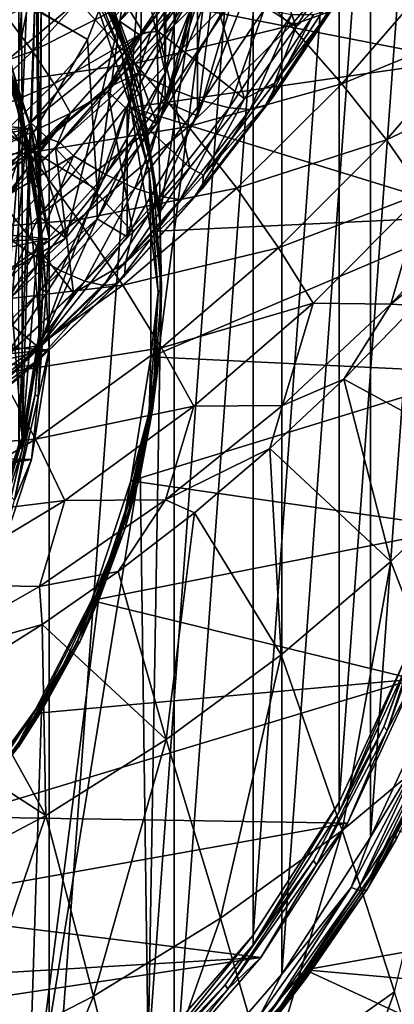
# Model space of a CAD drawing. Header units: metres. Extents: x -81 to 81, y -160 to 24.
# Tile 33 of 256: x 5.34 to 7.98, y -153.96 to -147.03. Entities that reach past the tile are written whole.
import ezdxf

# ---------------------------------------------------------------- set-up
doc = ezdxf.new("R2010")
doc.units = ezdxf.units.M
doc.layers.add('solid_501850_SW0001', color=7, linetype='CONTINUOUS')

msp = doc.modelspace()

# ---------------------------------------------------------------- linework, layer by layer
at = {"layer": 'solid_501850_SW0001'}
for points in [[(4.56907, -141.908264, 163.25238), (5.55104, -142.559052, 163.489258), (4.569136, -156.042847, 168.396957)], [(5.55104, -142.559052, 163.489258), (5.551096, -155.392059, 168.16008), (4.569136, -156.042847, 168.396957)], [(5.55104, -142.559052, 163.489258), (6.429461, -143.329437, 163.769653), (5.551096, -155.392059, 168.16008)], [(6.429461, -143.329437, 163.769653), (6.429508, -154.621674, 167.879684), (5.551096, -155.392059, 168.16008)], [(6.190795, -147.510986, 165.717285), (5.911061, -146.658798, 165.407104), (6.248616, -143.354843, 164.204575)], [(6.332247, -148.392899, 166.038269), (6.190795, -147.510986, 165.717285), (6.248616, -143.354843, 164.204575)], [(6.332247, -148.392899, 166.038269), (6.248616, -143.354843, 164.204575), (6.985083, -144.20549, 164.514175)], [(6.429461, -143.329437, 163.769653), (7.188008, -144.205078, 164.088348), (6.429508, -154.621674, 167.879684)], [(0.692942, -144.140915, 179.87616), (0.656213, -144.217606, 179.904068), (5.821691, -147.164337, 178.574081)], [(0.692942, -144.140915, 179.87616), (5.821691, -147.164337, 178.574081), (6.140779, -146.360397, 178.281464)], [(6.985083, -144.20549, 164.514175), (6.985112, -153.472, 167.886917), (6.248643, -154.322662, 168.196518)], [(6.332242, -149.284698, 166.362854), (6.985083, -144.20549, 164.514175), (6.248643, -154.322662, 168.196518)], [(6.332242, -149.284698, 166.362854), (6.332247, -148.392899, 166.038269), (6.985083, -144.20549, 164.514175)], [(7.188008, -144.205078, 164.088348), (7.188046, -153.746033, 167.560974), (6.429508, -154.621674, 167.879684)], [(6.985083, -144.20549, 164.514175), (7.591393, -145.142395, 164.855179), (6.985112, -153.472, 167.886917)], [(7.188008, -144.205078, 164.088348), (7.812579, -145.169693, 164.439453), (7.188046, -153.746033, 167.560974)], [(0.656213, -144.217606, 179.904068), (0.609915, -144.289566, 179.930267), (5.384025, -147.917557, 178.848221)], [(0.656213, -144.217606, 179.904068), (5.384025, -147.917557, 178.848221), (5.821691, -147.164337, 178.574081)], [(0.609915, -144.289566, 179.930267), (4.836719, -148.604553, 179.098282), (5.384025, -147.917557, 178.848221)], [(6.4, -144.666107, 177.664795), (6.334869, -145.521896, 177.976273), (6.367367, -147.398773, 178.659409)], [(6.4, -144.666107, 177.664795), (6.367367, -147.398773, 178.659409), (6.716434, -146.519379, 178.339325)], [(5.362107, -147.671402, 165.829575), (5.337596, -144.753326, 173.546249), (5.337596, -147.523697, 165.934738)], [(5.337596, -147.246674, 174.453751), (5.337596, -144.753326, 173.546249), (5.459248, -145.372009, 173.771439)], [(5.362107, -147.671402, 165.829575), (5.459248, -145.372009, 173.771439), (5.337596, -144.753326, 173.546249)], [(7.591393, -145.142395, 164.855179), (7.59142, -152.535095, 167.545898), (6.985112, -153.472, 167.886917)], [(7.812579, -145.169693, 164.439453), (7.812608, -152.781403, 167.209885), (7.188046, -153.746033, 167.560974)], [(7.591393, -145.142395, 164.855179), (8.056324, -146.148209, 165.221268), (7.59142, -152.535095, 167.545898)], [(7.812579, -145.169693, 164.439453), (8.291458, -146.2052, 164.816345), (7.812608, -152.781403, 167.209885)], [(5.337596, -147.246674, 174.453751), (5.459248, -145.372009, 173.771439), (5.459248, -146.627991, 174.228561)], [(5.362107, -147.671402, 165.829575), (5.484618, -148.435196, 166.107574), (5.459248, -145.372009, 173.771439)], [(5.484618, -148.435196, 166.107574), (5.5, -146, 174), (5.459248, -145.372009, 173.771439)], [(6.334869, -145.521896, 177.976273), (6.140779, -146.360397, 178.281464), (6.367367, -147.398773, 178.659409)], [(5.484618, -149.207687, 166.388748), (5.459248, -146.627991, 174.228561), (5.5, -146, 174)], [(5.484618, -148.435196, 166.107574), (5.484618, -149.207687, 166.388748), (5.5, -146, 174)], [(8.056324, -146.148209, 165.221268), (8.056346, -151.529266, 167.17981), (7.59142, -152.535095, 167.545898)], [(7.287688, -147.074615, 186.204514), (6.658842, -146.662796, 187.726074), (6.976566, -146.202164, 187.570267)], [(7.621742, -146.552643, 186.027954), (7.287688, -147.074615, 186.204514), (6.976566, -146.202164, 187.570267)], [(8.291458, -146.2052, 164.816345), (8.29148, -151.745895, 166.832993), (7.812608, -152.781403, 167.209885)], [(5.848707, -146.801208, 165.087189), (8.436726, -147.310776, 165.272659), (8.119432, -146.246643, 164.885345)], [(6.046964, -147.036102, 184.125366), (6.570628, -146.257034, 183.866852), (6.309388, -147.758163, 181.024994)], [(6.728292, -146.331146, 183.957947), (6.570628, -146.257034, 183.866852), (6.046964, -147.036102, 184.125366)], [(6.570628, -146.257034, 183.866852), (6.822245, -146.87558, 180.703751), (6.309388, -147.758163, 181.024994)], [(6.187531, -147.132172, 184.224197), (6.728292, -146.331146, 183.957947), (6.046964, -147.036102, 184.125366)], [(6.187531, -147.132172, 184.224197), (6.551551, -146.693268, 184.08934), (6.728292, -146.331146, 183.957947)], [(7.25006, -147.066269, 192.370819), (7.909515, -146.308212, 192.078552), (6.850124, -146.650543, 192.542191)], [(8.289203, -146.691681, 191.812241), (7.909515, -146.308212, 192.078552), (7.25006, -147.066269, 192.370819)], [(6.140779, -146.360397, 178.281464), (5.821691, -147.164337, 178.574081), (5.888752, -148.222412, 178.959183)], [(6.140779, -146.360397, 178.281464), (5.888752, -148.222412, 178.959183), (6.367367, -147.398773, 178.659409)], [(6.085253, -147.247101, 165.349365), (5.748151, -146.476868, 165.014572), (5.769027, -146.450409, 165.059402)], [(5.748151, -146.476868, 165.014572), (6.063232, -147.270676, 165.303513), (5.848707, -146.801208, 165.087189)], [(6.085253, -147.247101, 165.349365), (6.063232, -147.270676, 165.303513), (5.748151, -146.476868, 165.014572)], [(6.085253, -147.247101, 165.349365), (5.769027, -146.450409, 165.059402), (5.911048, -146.727158, 165.219162)], [(6.09139, -146.916565, 188.294159), (6.67898, -146.519043, 187.810837), (6.211901, -147.115906, 188.030151)], [(6.211901, -147.115906, 188.030151), (6.67898, -146.519043, 187.810837), (6.320055, -147.107666, 187.876114)], [(6.67898, -146.519043, 187.810837), (6.658842, -146.662796, 187.726074), (6.320055, -147.107666, 187.876114)], [(6.716434, -146.519379, 178.339325), (6.367367, -147.398773, 178.659409), (6.367385, -147.603943, 178.095581)], [(6.716434, -146.519379, 178.339325), (6.367385, -147.603943, 178.095581), (6.71645, -146.724533, 177.775497)], [(7.588605, -146.796646, 185.805481), (7.287688, -147.074615, 186.204514), (7.621742, -146.552643, 186.027954)], [(5.337596, -150.017029, 166.842239), (5.337596, -147.246674, 174.453751), (5.459248, -146.627991, 174.228561)], [(5.362107, -149.971481, 166.666748), (5.337596, -150.017029, 166.842239), (5.459248, -146.627991, 174.228561)], [(5.484618, -149.207687, 166.388748), (5.362107, -149.971481, 166.666748), (5.459248, -146.627991, 174.228561)], [(5.247951, -146.998337, 188.884705), (5.930256, -146.696106, 188.516418), (5.433606, -147.246506, 188.71759)], [(5.433606, -147.246506, 188.71759), (5.930256, -146.696106, 188.516418), (6.09139, -146.916565, 188.294159)], [(6.156807, -147.332794, 192.803116), (6.850124, -146.650543, 192.542191), (5.753848, -146.89151, 192.874023)], [(5.911061, -146.658798, 165.407104), (6.190792, -147.579376, 165.529343), (5.911048, -146.727158, 165.219162)], [(6.190795, -147.510986, 165.717285), (6.190792, -147.579376, 165.529343), (5.911061, -146.658798, 165.407104)], [(7.25006, -147.066269, 192.370819), (6.850124, -146.650543, 192.542191), (6.156807, -147.332794, 192.803116)], [(6.187531, -147.132172, 184.224197), (6.268081, -147.108215, 184.228058), (6.551551, -146.693268, 184.08934)], [(6.551551, -146.693268, 184.08934), (6.268081, -147.108215, 184.228058), (6.59115, -146.785995, 184.140701)], [(6.925482, -147.581787, 186.373795), (6.320055, -147.107666, 187.876114), (6.658842, -146.662796, 187.726074)], [(7.287688, -147.074615, 186.204514), (6.925482, -147.581787, 186.373795), (6.658842, -146.662796, 187.726074)], [(7.610606, -147.476501, 192.118118), (8.289203, -146.691681, 191.812241), (7.25006, -147.066269, 192.370819)], [(8.618165, -147.063278, 191.471893), (8.289203, -146.691681, 191.812241), (7.610606, -147.476501, 192.118118)], [(5.038278, -147.492874, 193.101105), (5.753848, -146.89151, 192.874023), (4.993925, -146.758102, 192.966522)], [(6.085253, -147.247101, 165.349365), (5.911048, -146.727158, 165.219162), (6.190792, -147.579376, 165.529343)], [(6.59481, -147.701508, 178.131088), (6.71645, -146.724533, 177.775497), (6.367385, -147.603943, 178.095581)], [(6.956289, -146.790817, 177.799622), (6.71645, -146.724533, 177.775497), (6.59481, -147.701508, 178.131088)], [(6.125512, -147.64447, 165.394104), (8.436726, -147.310776, 165.272659), (5.848707, -146.801208, 165.087189)], [(6.063232, -147.270676, 165.303513), (6.125512, -147.64447, 165.394104), (5.848707, -146.801208, 165.087189)], [(6.099029, -148.554672, 178.44162), (6.099038, -147.63121, 180.978775), (6.594822, -146.77803, 180.668243)], [(6.59481, -147.701508, 178.131088), (6.099029, -148.554672, 178.44162), (6.594822, -146.77803, 180.668243)], [(6.594822, -146.77803, 180.668243), (6.099038, -147.63121, 180.978775), (6.822245, -146.87558, 180.703751)], [(6.268081, -147.108215, 184.228058), (6.178133, -147.398376, 184.348236), (6.59115, -146.785995, 184.140701)], [(6.4149, -147.513611, 184.494064), (6.59115, -146.785995, 184.140701), (6.178133, -147.398376, 184.348236)], [(6.4149, -147.513611, 184.494064), (6.837942, -146.885696, 184.28125), (6.59115, -146.785995, 184.140701)], [(6.956289, -146.790817, 177.799622), (6.59481, -147.701508, 178.131088), (6.594822, -146.77803, 180.668243)], [(7.135536, -147.472916, 186.03479), (7.287688, -147.074615, 186.204514), (7.588605, -146.796646, 185.805481)], [(7.135536, -147.472916, 186.03479), (7.588605, -146.796646, 185.805481), (7.580761, -146.89328, 185.520569)], [(6.156807, -147.332794, 192.803116), (5.753848, -146.89151, 192.874023), (5.038278, -147.492874, 193.101105)], [(6.099038, -147.63121, 180.978775), (6.309388, -147.758163, 181.024994), (6.822245, -146.87558, 180.703751)], [(6.630821, -147.596756, 184.686615), (6.837942, -146.885696, 184.28125), (6.4149, -147.513611, 184.494064)], [(6.630821, -147.596756, 184.686615), (7.062965, -146.954575, 184.468933), (6.837942, -146.885696, 184.28125)], [(7.127881, -147.568832, 185.749619), (7.580761, -146.89328, 185.520569), (7.520916, -146.959335, 185.233093)], [(7.135536, -147.472916, 186.03479), (7.580761, -146.89328, 185.520569), (7.127881, -147.568832, 185.749619)], [(5.119801, -146.933243, 165.560913), (5.362107, -147.671402, 165.829575), (5.285832, -147.342163, 165.868668)], [(5.119801, -146.933243, 165.560913), (5.119801, -150.709641, 166.93541), (5.362107, -149.971481, 166.666748)], [(5.119801, -146.933243, 165.560913), (5.362107, -149.971481, 166.666748), (5.362107, -147.671402, 165.829575)], [(5.119801, -146.950562, 165.513306), (5.119806, -147.018982, 165.325363), (5.362103, -147.757111, 165.594025)], [(5.119801, -146.950562, 165.513306), (5.362103, -147.757111, 165.594025), (5.362107, -147.688721, 165.781967)], [(5.119801, -146.950562, 165.513306), (5.362107, -147.688721, 165.781967), (5.119801, -150.726974, 166.887802)], [(5.433606, -147.246506, 188.71759), (6.09139, -146.916565, 188.294159), (5.587137, -147.477173, 188.500366)], [(5.587137, -147.477173, 188.500366), (6.09139, -146.916565, 188.294159), (6.211901, -147.115906, 188.030151)], [(6.816763, -147.645081, 184.918335), (7.062965, -146.954575, 184.468933), (6.630821, -147.596756, 184.686615)], [(6.816763, -147.645081, 184.918335), (7.256728, -146.99057, 184.696457), (7.062965, -146.954575, 184.468933)], [(7.070364, -147.630875, 185.46077), (7.520916, -146.959335, 185.233093), (7.411445, -146.992188, 184.954651)], [(7.127881, -147.568832, 185.749619), (7.520916, -146.959335, 185.233093), (7.070364, -147.630875, 185.46077)], [(5.182146, -147.047073, 165.176682), (2.101215, -147.467194, 165.32959), (5.427382, -147.794174, 165.448593)], [(4.722561, -147.50499, 189.069214), (5.247951, -146.998337, 188.884705), (5.433606, -147.246506, 188.71759)], [(5.362103, -147.757111, 165.594025), (5.119806, -147.018982, 165.325363), (5.284724, -147.467972, 165.429825)], [(5.182146, -147.047073, 165.176682), (5.427382, -147.794174, 165.448593), (5.306731, -147.479401, 165.379517)], [(5.420544, -147.748581, 184.351074), (6.046964, -147.036102, 184.125366), (5.668135, -148.563126, 181.317963)], [(6.187531, -147.132172, 184.224197), (6.046964, -147.036102, 184.125366), (5.420544, -147.748581, 184.351074)], [(6.046964, -147.036102, 184.125366), (6.309388, -147.758163, 181.024994), (5.668135, -148.563126, 181.317963)], [(6.96526, -147.656631, 185.179901), (7.256728, -146.99057, 184.696457), (6.816763, -147.645081, 184.918335)], [(6.96526, -147.656631, 185.179901), (7.411445, -146.992188, 184.954651), (7.256728, -146.99057, 184.696457)], [(7.070364, -147.630875, 185.46077), (7.411445, -146.992188, 184.954651), (6.96526, -147.656631, 185.179901)], [(5.587137, -147.477173, 188.500366), (6.211901, -147.115906, 188.030151), (5.702401, -147.684601, 188.24028)], [(5.702401, -147.684601, 188.24028), (6.211901, -147.115906, 188.030151), (5.965174, -147.530792, 188.018219)], [(6.268081, -147.108215, 184.228058), (5.959258, -147.507813, 184.359451), (6.178133, -147.398376, 184.348236)], [(6.187531, -147.132172, 184.224197), (5.959258, -147.507813, 184.359451), (6.268081, -147.108215, 184.228058)], [(6.541624, -148.065689, 186.532928), (5.965174, -147.530792, 188.018219), (6.320055, -147.107666, 187.876114)], [(6.211901, -147.115906, 188.030151), (6.320055, -147.107666, 187.876114), (5.965174, -147.530792, 188.018219)], [(6.53184, -147.776459, 192.646133), (7.25006, -147.066269, 192.370819), (6.156807, -147.332794, 192.803116)], [(6.925482, -147.581787, 186.373795), (6.541624, -148.065689, 186.532928), (6.320055, -147.107666, 187.876114)], [(7.610606, -147.476501, 192.118118), (7.25006, -147.066269, 192.370819), (6.53184, -147.776459, 192.646133)], [(7.135536, -147.472916, 186.03479), (6.925482, -147.581787, 186.373795), (7.287688, -147.074615, 186.204514)], [(7.923603, -147.871948, 191.78981), (8.618165, -147.063278, 191.471893), (7.610606, -147.476501, 192.118118)], [(7.923603, -147.871948, 191.78981), (8.888956, -147.414566, 191.065201), (8.618165, -147.063278, 191.471893)], [(5.821691, -147.164337, 178.574081), (5.384025, -147.917557, 178.848221), (5.888752, -148.222412, 178.959183)], [(5.543787, -147.860901, 184.455719), (6.187531, -147.132172, 184.224197), (5.420544, -147.748581, 184.351074)], [(5.543787, -147.860901, 184.455719), (5.959258, -147.507813, 184.359451), (6.187531, -147.132172, 184.224197)], [(4.722561, -147.50499, 189.069214), (5.433606, -147.246506, 188.71759), (4.897367, -147.764572, 188.907852)], [(4.897367, -147.764572, 188.907852), (5.433606, -147.246506, 188.71759), (5.587137, -147.477173, 188.500366)], [(6.277601, -148.077988, 165.651794), (6.063232, -147.270676, 165.303513), (6.085253, -147.247101, 165.349365)], [(6.277601, -148.077988, 165.651794), (6.085253, -147.247101, 165.349365), (6.190792, -147.579376, 165.529343)], [(6.063232, -147.270676, 165.303513), (6.254884, -148.098557, 165.604828), (6.125512, -147.64447, 165.394104)], [(6.277601, -148.077988, 165.651794), (6.254884, -148.098557, 165.604828), (6.063232, -147.270676, 165.303513)], [(6.125512, -147.64447, 165.394104), (8.596874, -148.405685, 165.671173), (8.436726, -147.310776, 165.272659)], [(5.409939, -147.96283, 193.045029), (6.156807, -147.332794, 192.803116), (5.038278, -147.492874, 193.101105)], [(5.362107, -147.671402, 165.829575), (5.312592, -147.432709, 165.901627), (5.285832, -147.342163, 165.868668)], [(6.53184, -147.776459, 192.646133), (6.156807, -147.332794, 192.803116), (5.409939, -147.96283, 193.045029)], [(5.627163, -147.889328, 184.482925), (5.723091, -147.983994, 184.544479), (6.178133, -147.398376, 184.348236)], [(5.959258, -147.507813, 184.359451), (5.627163, -147.889328, 184.482925), (6.178133, -147.398376, 184.348236)], [(5.948666, -148.114212, 184.695343), (6.178133, -147.398376, 184.348236), (5.723091, -147.983994, 184.544479)], [(6.367367, -147.398773, 178.659409), (5.888752, -148.222412, 178.959183), (5.888764, -148.427597, 178.395355)], [(6.367367, -147.398773, 178.659409), (5.888764, -148.427597, 178.395355), (6.367385, -147.603943, 178.095581)], [(5.948666, -148.114212, 184.695343), (6.4149, -147.513611, 184.494064), (6.178133, -147.398376, 184.348236)], [(5.427382, -147.794174, 165.448593), (2.101215, -147.467194, 165.32959), (2.356991, -147.855362, 165.470871)], [(5.284724, -147.467972, 165.429825), (5.306731, -147.479401, 165.379517), (5.47447, -148.203979, 165.64325)], [(5.451768, -148.189545, 165.692444), (5.284724, -147.467972, 165.429825), (5.47447, -148.203979, 165.64325)], [(5.362103, -147.757111, 165.594025), (5.284724, -147.467972, 165.429825), (5.451768, -148.189545, 165.692444)], [(5.362107, -147.671402, 165.829575), (5.337596, -147.523697, 165.934738), (5.312592, -147.432709, 165.901627)], [(7.923603, -147.871948, 191.78981), (8.181966, -148.243683, 191.393326), (8.888956, -147.414566, 191.065201)], [(5.409939, -147.96283, 193.045029), (5.038278, -147.492874, 193.101105), (4.276286, -148.0354, 193.306305)], [(4.897367, -147.764572, 188.907852), (5.587137, -147.477173, 188.500366), (5.042279, -148.005188, 188.695557)], [(5.042279, -148.005188, 188.695557), (5.587137, -147.477173, 188.500366), (5.702401, -147.684601, 188.24028)], [(5.427382, -147.794174, 165.448593), (5.47447, -148.203979, 165.64325), (5.306731, -147.479401, 165.379517)], [(5.543787, -147.860901, 184.455719), (5.627163, -147.889328, 184.482925), (5.959258, -147.507813, 184.359451)], [(6.140702, -148.521576, 186.680405), (5.597044, -147.930099, 188.151459), (5.965174, -147.530792, 188.018219)], [(5.702401, -147.684601, 188.24028), (5.965174, -147.530792, 188.018219), (5.597044, -147.930099, 188.151459)], [(6.154418, -148.211136, 184.892517), (6.4149, -147.513611, 184.494064), (5.948666, -148.114212, 184.695343)], [(6.541624, -148.065689, 186.532928), (6.140702, -148.521576, 186.680405), (5.965174, -147.530792, 188.018219)], [(6.154418, -148.211136, 184.892517), (6.630821, -147.596756, 184.686615), (6.4149, -147.513611, 184.494064)], [(6.190795, -147.510986, 165.717285), (6.332244, -148.461258, 165.850311), (6.190792, -147.579376, 165.529343)], [(6.332247, -148.392899, 166.038269), (6.332244, -148.461258, 165.850311), (6.190795, -147.510986, 165.717285)], [(6.870458, -148.212463, 192.406616), (7.610606, -147.476501, 192.118118), (6.53184, -147.776459, 192.646133)], [(6.63579, -148.120346, 186.251877), (6.925482, -147.581787, 186.373795), (7.135536, -147.472916, 186.03479)], [(6.63579, -148.120346, 186.251877), (7.135536, -147.472916, 186.03479), (7.127881, -147.568832, 185.749619)], [(7.923603, -147.871948, 191.78981), (7.610606, -147.476501, 192.118118), (6.870458, -148.212463, 192.406616)], [(6.099029, -148.554672, 178.44162), (6.367385, -147.603943, 178.095581), (5.888764, -148.427597, 178.395355)], [(6.59481, -147.701508, 178.131088), (6.367385, -147.603943, 178.095581), (6.099029, -148.554672, 178.44162)], [(6.33163, -148.271408, 185.128265), (6.630821, -147.596756, 184.686615), (6.154418, -148.211136, 184.892517)], [(6.277601, -148.077988, 165.651794), (6.190792, -147.579376, 165.529343), (6.332244, -148.461258, 165.850311)], [(6.33163, -148.271408, 185.128265), (6.816763, -147.645081, 184.918335), (6.630821, -147.596756, 184.686615)], [(6.63579, -148.120346, 186.251877), (6.541624, -148.065689, 186.532928), (6.925482, -147.581787, 186.373795)], [(6.628343, -148.21553, 185.966431), (7.127881, -147.568832, 185.749619), (7.070364, -147.630875, 185.46077)], [(6.63579, -148.120346, 186.251877), (7.127881, -147.568832, 185.749619), (6.628343, -148.21553, 185.966431)], [(5.362107, -147.671402, 165.829575), (5.362107, -149.971481, 166.666748), (5.484618, -149.207687, 166.388748)], [(5.362107, -147.671402, 165.829575), (5.484618, -149.207687, 166.388748), (5.484618, -148.435196, 166.107574)], [(5.47919, -149.332733, 178.724808), (5.479194, -148.409286, 181.261978), (6.099038, -147.63121, 180.978775)], [(6.099029, -148.554672, 178.44162), (5.47919, -149.332733, 178.724808), (6.099038, -147.63121, 180.978775)], [(6.099038, -147.63121, 180.978775), (5.479194, -148.409286, 181.261978), (6.309388, -147.758163, 181.024994)], [(6.265466, -148.517014, 165.711685), (8.596874, -148.405685, 165.671173), (6.125512, -147.64447, 165.394104)], [(6.254884, -148.098557, 165.604828), (6.265466, -148.517014, 165.711685), (6.125512, -147.64447, 165.394104)], [(6.473186, -148.292542, 185.393066), (6.816763, -147.645081, 184.918335), (6.33163, -148.271408, 185.128265)], [(6.473186, -148.292542, 185.393066), (6.96526, -147.656631, 185.179901), (6.816763, -147.645081, 184.918335)], [(6.573421, -148.273682, 185.676254), (6.96526, -147.656631, 185.179901), (6.473186, -148.292542, 185.393066)], [(6.573421, -148.273682, 185.676254), (7.070364, -147.630875, 185.46077), (6.96526, -147.656631, 185.179901)], [(6.628343, -148.21553, 185.966431), (7.070364, -147.630875, 185.46077), (6.573421, -148.273682, 185.676254)], [(5.042279, -148.005188, 188.695557), (5.702401, -147.684601, 188.24028), (5.151504, -148.220551, 188.439316)], [(5.362107, -147.688721, 165.781967), (5.362107, -149.9888, 166.619125), (5.119801, -150.726974, 166.887802)], [(5.151504, -148.220551, 188.439316), (5.702401, -147.684601, 188.24028), (5.215661, -148.306534, 188.276031)], [(5.702401, -147.684601, 188.24028), (5.597044, -147.930099, 188.151459), (5.215661, -148.306534, 188.276031)], [(5.362107, -147.688721, 165.781967), (5.362103, -147.757111, 165.594025), (5.484621, -148.52095, 165.87204)], [(5.362107, -147.688721, 165.781967), (5.484621, -148.52095, 165.87204), (5.484618, -148.452515, 166.059967)], [(5.362107, -147.688721, 165.781967), (5.484618, -148.452515, 166.059967), (5.362107, -149.9888, 166.619125)], [(5.427382, -147.794174, 165.448593), (2.356991, -147.855362, 165.470871), (2.532526, -148.281158, 165.625839)], [(5.427382, -147.794174, 165.448593), (2.532526, -148.281158, 165.625839), (5.551397, -148.567337, 165.729996)], [(5.420544, -147.748581, 184.351074), (5.668135, -148.563126, 181.317963), (4.911438, -149.274185, 181.576767)], [(5.072561, -148.075027, 184.451218), (5.420544, -147.748581, 184.351074), (4.911438, -149.274185, 181.576767)], [(5.543787, -147.860901, 184.455719), (5.420544, -147.748581, 184.351074), (5.072561, -148.075027, 184.451218)], [(5.484621, -148.52095, 165.87204), (5.362103, -147.757111, 165.594025), (5.451768, -148.189545, 165.692444)], [(5.756297, -148.433716, 192.902054), (6.53184, -147.776459, 192.646133), (5.409939, -147.96283, 193.045029)], [(5.427382, -147.794174, 165.448593), (5.551397, -148.567337, 165.729996), (5.47447, -148.203979, 165.64325)], [(5.479194, -148.409286, 181.261978), (5.668135, -148.563126, 181.317963), (6.309388, -147.758163, 181.024994)], [(6.870458, -148.212463, 192.406616), (6.53184, -147.776459, 192.646133), (5.756297, -148.433716, 192.902054)], [(5.543787, -147.860901, 184.455719), (5.072561, -148.075027, 184.451218), (4.702929, -148.379822, 184.543228)], [(4.810448, -148.50325, 184.652084), (5.543787, -147.860901, 184.455719), (4.702929, -148.379822, 184.543228)], [(4.810448, -148.50325, 184.652084), (5.273812, -148.250397, 184.598099), (5.543787, -147.860901, 184.455719)], [(5.543787, -147.860901, 184.455719), (5.273812, -148.250397, 184.598099), (5.627163, -147.889328, 184.482925)], [(7.164997, -148.630951, 192.089981), (7.923603, -147.871948, 191.78981), (6.870458, -148.212463, 192.406616)], [(7.164997, -148.630951, 192.089981), (8.181966, -148.243683, 191.393326), (7.923603, -147.871948, 191.78981)], [(5.384025, -147.917557, 178.848221), (4.836719, -148.604553, 179.098282), (5.290218, -148.973724, 179.232635)], [(5.723472, -148.950104, 186.816513), (5.215661, -148.306534, 188.276031), (5.597044, -147.930099, 188.151459)], [(5.627163, -147.889328, 184.482925), (5.273812, -148.250397, 184.598099), (5.723091, -147.983994, 184.544479)], [(5.384025, -147.917557, 178.848221), (5.290218, -148.973724, 179.232635), (5.888752, -148.222412, 178.959183)], [(6.140702, -148.521576, 186.680405), (5.723472, -148.950104, 186.816513), (5.597044, -147.930099, 188.151459)], [(4.611419, -148.533493, 193.264709), (5.409939, -147.96283, 193.045029), (4.276286, -148.0354, 193.306305)], [(5.756297, -148.433716, 192.902054), (5.409939, -147.96283, 193.045029), (4.611419, -148.533493, 193.264709)], [(5.273812, -148.250397, 184.598099), (5.22721, -148.538849, 184.727997), (5.723091, -147.983994, 184.544479)], [(5.439943, -148.68396, 184.883804), (5.723091, -147.983994, 184.544479), (5.22721, -148.538849, 184.727997)], [(5.439943, -148.68396, 184.883804), (5.948666, -148.114212, 184.695343), (5.723091, -147.983994, 184.544479)], [(6.088579, -148.736801, 186.455902), (6.140702, -148.521576, 186.680405), (6.541624, -148.065689, 186.532928)], [(6.088579, -148.736801, 186.455902), (6.541624, -148.065689, 186.532928), (6.63579, -148.120346, 186.251877)], [(6.342155, -148.926147, 165.960495), (6.254884, -148.098557, 165.604828), (6.277601, -148.077988, 165.651794)], [(6.342155, -148.926147, 165.960495), (6.277601, -148.077988, 165.651794), (6.332244, -148.461258, 165.850311)], [(5.634025, -148.794601, 185.085541), (5.948666, -148.114212, 184.695343), (5.439943, -148.68396, 184.883804)], [(5.634025, -148.794601, 185.085541), (6.154418, -148.211136, 184.892517), (5.948666, -148.114212, 184.695343)], [(6.088579, -148.736801, 186.455902), (6.63579, -148.120346, 186.251877), (6.628343, -148.21553, 185.966431)], [(6.254884, -148.098557, 165.604828), (6.319205, -148.943634, 165.912415), (6.265466, -148.517014, 165.711685)], [(6.342155, -148.926147, 165.960495), (6.319205, -148.943634, 165.912415), (6.254884, -148.098557, 165.604828)], [(5.888752, -148.222412, 178.959183), (5.290218, -148.973724, 179.232635), (5.888764, -148.427597, 178.395355)], [(5.451768, -148.189545, 165.692444), (5.47447, -148.203979, 165.64325), (5.530766, -148.943619, 165.91246)], [(5.50783, -148.926117, 165.960541), (5.451768, -148.189545, 165.692444), (5.530766, -148.943619, 165.91246)], [(5.484621, -148.52095, 165.87204), (5.451768, -148.189545, 165.692444), (5.50783, -148.926117, 165.960541)], [(5.551397, -148.567337, 165.729996), (5.530766, -148.943619, 165.91246), (5.47447, -148.203979, 165.64325)], [(5.801216, -148.86673, 185.325241), (6.154418, -148.211136, 184.892517), (5.634025, -148.794601, 185.085541)], [(6.069513, -148.894852, 192.675385), (6.870458, -148.212463, 192.406616), (5.756297, -148.433716, 192.902054)], [(5.801216, -148.86673, 185.325241), (6.33163, -148.271408, 185.128265), (6.154418, -148.211136, 184.892517)], [(7.164997, -148.630951, 192.089981), (6.870458, -148.212463, 192.406616), (6.069513, -148.894852, 192.675385)], [(6.081384, -148.831192, 186.170181), (6.628343, -148.21553, 185.966431), (6.573421, -148.273682, 185.676254)], [(6.088579, -148.736801, 186.455902), (6.628343, -148.21553, 185.966431), (6.081384, -148.831192, 186.170181)], [(5.551397, -148.567337, 165.729996), (2.532526, -148.281158, 165.625839), (2.621803, -148.729935, 165.789185)], [(5.934803, -148.89743, 185.593231), (6.33163, -148.271408, 185.128265), (5.801216, -148.86673, 185.325241)], [(5.934803, -148.89743, 185.593231), (6.473186, -148.292542, 185.393066), (6.33163, -148.271408, 185.128265)], [(6.029447, -148.885452, 185.878708), (6.473186, -148.292542, 185.393066), (5.934803, -148.89743, 185.593231)], [(6.029447, -148.885452, 185.878708), (6.573421, -148.273682, 185.676254), (6.473186, -148.292542, 185.393066)], [(6.081384, -148.831192, 186.170181), (6.573421, -148.273682, 185.676254), (6.029447, -148.885452, 185.878708)], [(7.164997, -148.630951, 192.089981), (7.408791, -149.02243, 191.703415), (8.181966, -148.243683, 191.393326)], [(8.181966, -148.243683, 191.393326), (7.408791, -149.02243, 191.703415), (7.955594, -149.02861, 191.115601)], [(8.181966, -148.243683, 191.393326), (7.955594, -149.02861, 191.115601), (8.658922, -148.268753, 190.812317)], [(8.658922, -148.268753, 190.812317), (7.955594, -149.02861, 191.115601), (8.613174, -148.487915, 190.690445)], [(5.723472, -148.950104, 186.816513), (5.29076, -149.351593, 186.941376), (5.215661, -148.306534, 188.276031)], [(4.924157, -149.031113, 193.135391), (5.756297, -148.433716, 192.902054), (4.611419, -148.533493, 193.264709)], [(5.479194, -148.409286, 181.261978), (4.747725, -149.096634, 181.512146), (5.668135, -148.563126, 181.317963)], [(4.747729, -150.020096, 178.974976), (4.747725, -149.096634, 181.512146), (5.479194, -148.409286, 181.261978)], [(5.47919, -149.332733, 178.724808), (4.747729, -150.020096, 178.974976), (5.479194, -148.409286, 181.261978)], [(6.069513, -148.894852, 192.675385), (5.756297, -148.433716, 192.902054), (4.924157, -149.031113, 193.135391)], [(5.290218, -148.973724, 179.232635), (5.290226, -149.178925, 178.668823), (5.888764, -148.427597, 178.395355)], [(5.47919, -149.332733, 178.724808), (5.888764, -148.427597, 178.395355), (5.290226, -149.178925, 178.668823)], [(6.099029, -148.554672, 178.44162), (5.888764, -148.427597, 178.395355), (5.47919, -149.332733, 178.724808)], [(6.265466, -149.399475, 166.032883), (8.596874, -149.510803, 166.073395), (8.596874, -148.405685, 165.671173)], [(6.265466, -149.399475, 166.032883), (8.596874, -148.405685, 165.671173), (6.265466, -148.517014, 165.711685)], [(6.332242, -149.284698, 166.362854), (6.332244, -149.353088, 166.174911), (6.332247, -148.392899, 166.038269)], [(6.332247, -148.392899, 166.038269), (6.332244, -149.353088, 166.174911), (6.332244, -148.461258, 165.850311)], [(5.484618, -148.452515, 166.059967), (5.484618, -149.225006, 166.341141), (5.362107, -149.9888, 166.619125)], [(5.484618, -148.452515, 166.059967), (5.484621, -148.52095, 165.87204), (5.484621, -149.293396, 166.153183)], [(5.484618, -148.452515, 166.059967), (5.484621, -149.293396, 166.153183), (5.484618, -149.225006, 166.341141)], [(6.342155, -148.926147, 165.960495), (6.332244, -148.461258, 165.850311), (6.332244, -149.353088, 166.174911)], [(7.955594, -149.02861, 191.115601), (8.128874, -149.036774, 190.877731), (8.613174, -148.487915, 190.690445)], [(5.551397, -148.567337, 165.729996), (2.621803, -148.729935, 165.789185), (2.621803, -149.186554, 165.955383)], [(5.551397, -148.567337, 165.729996), (2.621803, -149.186554, 165.955383), (5.551397, -149.349152, 166.014557)], [(4.747725, -149.096634, 181.512146), (4.911438, -149.274185, 181.576767), (5.668135, -148.563126, 181.317963)], [(4.889542, -149.218674, 185.057968), (5.439943, -148.68396, 184.883804), (5.22721, -148.538849, 184.727997)], [(5.484621, -149.293396, 166.153183), (5.484621, -148.52095, 165.87204), (5.50783, -148.926117, 165.960541)], [(5.551397, -148.567337, 165.729996), (5.551397, -149.349152, 166.014557), (5.530766, -148.943619, 165.91246)], [(6.088579, -148.736801, 186.455902), (5.723472, -148.950104, 186.816513), (6.140702, -148.521576, 186.680405)], [(6.319205, -148.943634, 165.912415), (6.265466, -149.399475, 166.032883), (6.265466, -148.517014, 165.711685)], [(6.342498, -149.335831, 192.370163), (7.164997, -148.630951, 192.089981), (6.069513, -148.894852, 192.675385)], [(6.342498, -149.335831, 192.370163), (7.408791, -149.02243, 191.703415), (7.164997, -148.630951, 192.089981)], [(5.070458, -149.342728, 185.264099), (5.439943, -148.68396, 184.883804), (4.889542, -149.218674, 185.057968)], [(5.070458, -149.342728, 185.264099), (5.634025, -148.794601, 185.085541), (5.439943, -148.68396, 184.883804)], [(5.494648, -149.31749, 186.645187), (5.723472, -148.950104, 186.816513), (6.088579, -148.736801, 186.455902)], [(5.494648, -149.31749, 186.645187), (6.088579, -148.736801, 186.455902), (6.081384, -148.831192, 186.170181)], [(5.226336, -149.426498, 185.507614), (5.634025, -148.794601, 185.085541), (5.070458, -149.342728, 185.264099)], [(5.226336, -149.426498, 185.507614), (5.801216, -148.86673, 185.325241), (5.634025, -148.794601, 185.085541)], [(5.487769, -149.411041, 186.359177), (6.081384, -148.831192, 186.170181), (6.029447, -148.885452, 185.878708)], [(5.494648, -149.31749, 186.645187), (6.081384, -148.831192, 186.170181), (5.487769, -149.411041, 186.359177)], [(5.207421, -149.516968, 192.921295), (6.069513, -148.894852, 192.675385), (4.924157, -149.031113, 193.135391)], [(6.342498, -149.335831, 192.370163), (6.069513, -148.894852, 192.675385), (5.207421, -149.516968, 192.921295)], [(5.350917, -149.466599, 185.778687), (5.801216, -148.86673, 185.325241), (5.226336, -149.426498, 185.507614)], [(5.350917, -149.466599, 185.778687), (5.934803, -148.89743, 185.593231), (5.801216, -148.86673, 185.325241)], [(5.439229, -149.461395, 186.066406), (5.934803, -148.89743, 185.593231), (5.350917, -149.466599, 185.778687)], [(5.439229, -149.461395, 186.066406), (6.029447, -148.885452, 185.878708), (5.934803, -148.89743, 185.593231)], [(5.487769, -149.411041, 186.359177), (6.029447, -148.885452, 185.878708), (5.439229, -149.461395, 186.066406)], [(5.494648, -149.31749, 186.645187), (5.29076, -149.351593, 186.941376), (5.723472, -148.950104, 186.816513)], [(5.451768, -149.662704, 166.228638), (5.50783, -148.926117, 165.960541), (5.47447, -149.683273, 166.181671)], [(5.484621, -149.293396, 166.153183), (5.50783, -148.926117, 165.960541), (5.451768, -149.662704, 166.228638)], [(5.50783, -148.926117, 165.960541), (5.530766, -148.943619, 165.91246), (5.47447, -149.683273, 166.181671)], [(5.551397, -149.349152, 166.014557), (5.47447, -149.683273, 166.181671), (5.530766, -148.943619, 165.91246)], [(6.319205, -148.943634, 165.912415), (6.254884, -149.788727, 166.220001), (6.265466, -149.399475, 166.032883)], [(6.277601, -149.774292, 166.269196), (6.254884, -149.788727, 166.220001), (6.319205, -148.943634, 165.912415)], [(6.277601, -149.774292, 166.269196), (6.319205, -148.943634, 165.912415), (6.342155, -148.926147, 165.960495)], [(6.277601, -149.774292, 166.269196), (6.342155, -148.926147, 165.960495), (6.332244, -149.353088, 166.174911)], [(6.342498, -149.335831, 192.370163), (6.569074, -149.746643, 191.993286), (7.408791, -149.02243, 191.703415)], [(7.408791, -149.02243, 191.703415), (6.569074, -149.746643, 191.993286), (7.193302, -149.742767, 191.402161)], [(7.408791, -149.02243, 191.703415), (7.193302, -149.742767, 191.402161), (7.955594, -149.02861, 191.115601)], [(7.955594, -149.02861, 191.115601), (7.193302, -149.742767, 191.402161), (7.623824, -149.55719, 191.053101)], [(7.955594, -149.02861, 191.115601), (7.623824, -149.55719, 191.053101), (8.128874, -149.036774, 190.877731)], [(8.681946, -150.132126, 188.924286), (8.128874, -149.036774, 190.877731), (7.623824, -149.55719, 191.053101)], [(5.551397, -149.349152, 166.014557), (2.621803, -149.186554, 165.955383), (2.532526, -149.635345, 166.118729)], [(5.47919, -149.332733, 178.724808), (5.290226, -149.178925, 178.668823), (4.747729, -150.020096, 178.974976)], [(5.484618, -149.225006, 166.341141), (5.484621, -149.293396, 166.153183), (5.362103, -150.057236, 166.431198)], [(5.484618, -149.225006, 166.341141), (5.362103, -150.057236, 166.431198), (5.362107, -149.9888, 166.619125)], [(4.855623, -149.857208, 186.817871), (5.29076, -149.351593, 186.941376), (5.494648, -149.31749, 186.645187)], [(4.855623, -149.857208, 186.817871), (5.494648, -149.31749, 186.645187), (5.487769, -149.411041, 186.359177)], [(5.4548, -149.980087, 192.627243), (6.342498, -149.335831, 192.370163), (5.207421, -149.516968, 192.921295)], [(5.362103, -150.057236, 166.431198), (5.484621, -149.293396, 166.153183), (5.451768, -149.662704, 166.228638)], [(5.4548, -149.980087, 192.627243), (6.569074, -149.746643, 191.993286), (6.342498, -149.335831, 192.370163)], [(6.190781, -150.166611, 166.683838), (6.190792, -150.23497, 166.495895), (6.332242, -149.284698, 166.362854)], [(6.190781, -150.166611, 166.683838), (6.332242, -149.284698, 166.362854), (6.248643, -154.322662, 168.196518)], [(6.332242, -149.284698, 166.362854), (6.190792, -150.23497, 166.495895), (6.332244, -149.353088, 166.174911)], [(5.551397, -149.349152, 166.014557), (2.532526, -149.635345, 166.118729), (2.356991, -150.061127, 166.273697)], [(5.551397, -149.349152, 166.014557), (2.356991, -150.061127, 166.273697), (5.427382, -150.122314, 166.295975)], [(5.551397, -149.349152, 166.014557), (5.427382, -150.122314, 166.295975), (5.47447, -149.683273, 166.181671)], [(6.125512, -150.272018, 166.350464), (8.596874, -149.510803, 166.073395), (6.265466, -149.399475, 166.032883)], [(6.254884, -149.788727, 166.220001), (6.125512, -150.272018, 166.350464), (6.265466, -149.399475, 166.032883)], [(6.277601, -149.774292, 166.269196), (6.332244, -149.353088, 166.174911), (6.190792, -150.23497, 166.495895)], [(4.72308, -149.995132, 185.947723), (5.350917, -149.466599, 185.778687), (5.226336, -149.426498, 185.507614)], [(4.804353, -149.99646, 186.237564), (5.350917, -149.466599, 185.778687), (4.72308, -149.995132, 185.947723)], [(4.804353, -149.99646, 186.237564), (5.439229, -149.461395, 186.066406), (5.350917, -149.466599, 185.778687)], [(4.849111, -149.949875, 186.531555), (5.439229, -149.461395, 186.066406), (4.804353, -149.99646, 186.237564)], [(4.849111, -149.949875, 186.531555), (5.487769, -149.411041, 186.359177), (5.439229, -149.461395, 186.066406)], [(4.855623, -149.857208, 186.817871), (5.487769, -149.411041, 186.359177), (4.849111, -149.949875, 186.531555)], [(5.4548, -149.980087, 192.627243), (5.207421, -149.516968, 192.921295), (4.283298, -150.069382, 193.140121)], [(6.125512, -150.272018, 166.350464), (8.436726, -150.605713, 166.471909), (8.596874, -149.510803, 166.073395)], [(7.955476, -150.841446, 189.192184), (7.623824, -149.55719, 191.053101), (7.103308, -150.045029, 191.215088)], [(7.193302, -149.742767, 191.402161), (7.103308, -150.045029, 191.215088), (7.623824, -149.55719, 191.053101)], [(7.955476, -150.841446, 189.192184), (8.681946, -150.132126, 188.924286), (7.623824, -149.55719, 191.053101)], [(5.284724, -150.384277, 166.491272), (5.451768, -149.662704, 166.228638), (5.306731, -150.407852, 166.445389)], [(5.362103, -150.057236, 166.431198), (5.451768, -149.662704, 166.228638), (5.284724, -150.384277, 166.491272)], [(5.451768, -149.662704, 166.228638), (5.47447, -149.683273, 166.181671), (5.306731, -150.407852, 166.445389)], [(5.427382, -150.122314, 166.295975), (5.306731, -150.407852, 166.445389), (5.47447, -149.683273, 166.181671)], [(5.4548, -149.980087, 192.627243), (5.660696, -150.409973, 192.259903), (6.569074, -149.746643, 191.993286)], [(6.569074, -149.746643, 191.993286), (5.660696, -150.409973, 192.259903), (6.370444, -150.406952, 191.669937)], [(7.193302, -149.742767, 191.402161), (6.370444, -150.406952, 191.669937), (7.103308, -150.045029, 191.215088)], [(6.569074, -149.746643, 191.993286), (6.370444, -150.406952, 191.669937), (7.193302, -149.742767, 191.402161)], [(6.254884, -149.788727, 166.220001), (6.063232, -150.616592, 166.521317), (6.125512, -150.272018, 166.350464)], [(6.085253, -150.605179, 166.571609), (6.063232, -150.616592, 166.521317), (6.254884, -149.788727, 166.220001)], [(6.085253, -150.605179, 166.571609), (6.254884, -149.788727, 166.220001), (6.277601, -149.774292, 166.269196)], [(6.085253, -150.605179, 166.571609), (6.277601, -149.774292, 166.269196), (6.190792, -150.23497, 166.495895)], [(4.499663, -150.554276, 192.856934), (5.4548, -149.980087, 192.627243), (4.283298, -150.069382, 193.140121)], [(4.499663, -150.554276, 192.856934), (5.660696, -150.409973, 192.259903), (5.4548, -149.980087, 192.627243)], [(5.362107, -149.971481, 166.666748), (5.119801, -150.709641, 166.93541), (5.337596, -150.017029, 166.842239)], [(5.362107, -149.9888, 166.619125), (5.119806, -150.795364, 166.69986), (5.119801, -150.726974, 166.887802)], [(5.362107, -149.9888, 166.619125), (5.362103, -150.057236, 166.431198), (5.119806, -150.795364, 166.69986)], [(5.427382, -150.122314, 166.295975), (2.356991, -150.061127, 166.273697), (2.101215, -150.44931, 166.414978)], [(5.119806, -150.795364, 166.69986), (5.362103, -150.057236, 166.431198), (5.284724, -150.384277, 166.491272)], [(6.370444, -150.406952, 191.669937), (6.57251, -150.496857, 191.362854), (7.103308, -150.045029, 191.215088)], [(7.184307, -151.497452, 189.44072), (7.103308, -150.045029, 191.215088), (6.57251, -150.496857, 191.362854)], [(7.184307, -151.497452, 189.44072), (7.955476, -150.841446, 189.192184), (7.103308, -150.045029, 191.215088)], [(5.427382, -150.122314, 166.295975), (2.101215, -150.44931, 166.414978), (1.773856, -150.786743, 166.537796)], [(5.427382, -150.122314, 166.295975), (1.773856, -150.786743, 166.537796), (5.182146, -150.869415, 166.567886)], [(5.427382, -150.122314, 166.295975), (5.182146, -150.869415, 166.567886), (5.306731, -150.407852, 166.445389)], [(6.190781, -150.166611, 166.683838), (6.248643, -154.322662, 168.196518), (5.395815, -155.071106, 168.468933)], [(5.911038, -151.018799, 166.994019), (6.190781, -150.166611, 166.683838), (5.395815, -155.071106, 168.468933)], [(5.911038, -151.018799, 166.994019), (5.911048, -151.087173, 166.806076), (6.190781, -150.166611, 166.683838)], [(6.190781, -150.166611, 166.683838), (5.911048, -151.087173, 166.806076), (6.190792, -150.23497, 166.495895)], [(8.422945, -152.055252, 186.980194), (8.681946, -150.132126, 188.924286), (7.955476, -150.841446, 189.192184)], [(6.085253, -150.605179, 166.571609), (6.190792, -150.23497, 166.495895), (5.911048, -151.087173, 166.806076)], [(5.848707, -151.11528, 166.657379), (8.436726, -150.605713, 166.471909), (6.125512, -150.272018, 166.350464)], [(6.063232, -150.616592, 166.521317), (5.848707, -151.11528, 166.657379), (6.125512, -150.272018, 166.350464)], [(4.499663, -150.554276, 192.856934), (4.680251, -151.002945, 192.498856), (5.660696, -150.409973, 192.259903)], [(5.660696, -150.409973, 192.259903), (4.680251, -151.002945, 192.498856), (5.484384, -151.015488, 191.916061)], [(6.370444, -150.406952, 191.669937), (5.484384, -151.015488, 191.916061), (6.037063, -150.910339, 191.495773)], [(5.660696, -150.409973, 192.259903), (5.484384, -151.015488, 191.916061), (6.370444, -150.406952, 191.669937)], [(6.370444, -150.406952, 191.669937), (6.037063, -150.910339, 191.495773), (6.57251, -150.496857, 191.362854)], [(6.373343, -152.094925, 189.667725), (6.57251, -150.496857, 191.362854), (6.037063, -150.910339, 191.495773)], [(6.373343, -152.094925, 189.667725), (7.184307, -151.497452, 189.44072), (6.57251, -150.496857, 191.362854)], [(6.063232, -150.616592, 166.521317), (5.748151, -151.410416, 166.810242), (5.848707, -151.11528, 166.657379)], [(5.769027, -151.401886, 166.861588), (5.748151, -151.410416, 166.810242), (6.063232, -150.616592, 166.521317)], [(5.769027, -151.401886, 166.861588), (6.063232, -150.616592, 166.521317), (6.085253, -150.605179, 166.571609)], [(5.769027, -151.401886, 166.861588), (6.085253, -150.605179, 166.571609), (5.911048, -151.087173, 166.806076)], [(5.848707, -151.11528, 166.657379), (8.119432, -151.669846, 166.859222), (8.436726, -150.605713, 166.471909)], [(7.611154, -152.734482, 187.23439), (7.955476, -150.841446, 189.192184), (7.184307, -151.497452, 189.44072)], [(7.611154, -152.734482, 187.23439), (8.422945, -152.055252, 186.980194), (7.955476, -150.841446, 189.192184)], [(5.484384, -151.015488, 191.916061), (5.501803, -151.284225, 191.613739), (6.037063, -150.910339, 191.495773)], [(6.373343, -152.094925, 189.667725), (6.037063, -150.910339, 191.495773), (5.501803, -151.284225, 191.613739)], [(4.680251, -151.002945, 192.498856), (4.530888, -151.559021, 192.136383), (5.484384, -151.015488, 191.916061)], [(5.484384, -151.015488, 191.916061), (4.530888, -151.559021, 192.136383), (5.501803, -151.284225, 191.613739)], [(5.499247, -151.822311, 167.286469), (5.911038, -151.018799, 166.994019), (5.395815, -155.071106, 168.468933)], [(5.499247, -151.822311, 167.286469), (5.499261, -151.890701, 167.098526), (5.911038, -151.018799, 166.994019)], [(5.911038, -151.018799, 166.994019), (5.499261, -151.890701, 167.098526), (5.911048, -151.087173, 166.806076)], [(8.266229, -151.007477, 166.718094), (7.927594, -152.029312, 167.035553), (7.906404, -152.003555, 167.080643)], [(8.266229, -151.007477, 166.718094), (7.906404, -152.003555, 167.080643), (8.056331, -151.597717, 166.991898)], [(8.266229, -151.007477, 166.718094), (8.288383, -151.030548, 166.672043), (7.927594, -152.029312, 167.035553)], [(8.119432, -151.669846, 166.859222), (7.927594, -152.029312, 167.035553), (8.288383, -151.030548, 166.672043)], [(5.441277, -151.910294, 166.946747), (8.119432, -151.669846, 166.859222), (5.848707, -151.11528, 166.657379)], [(5.748151, -151.410416, 166.810242), (5.441277, -151.910294, 166.946747), (5.848707, -151.11528, 166.657379)], [(5.769027, -151.401886, 166.861588), (5.911048, -151.087173, 166.806076), (5.499261, -151.890701, 167.098526)], [(4.530888, -151.559021, 192.136383), (4.967035, -151.620209, 191.717819), (5.501803, -151.284225, 191.613739)], [(5.527488, -152.628601, 189.871048), (5.501803, -151.284225, 191.613739), (4.967035, -151.620209, 191.717819)], [(5.527488, -152.628601, 189.871048), (6.373343, -152.094925, 189.667725), (5.501803, -151.284225, 191.613739)], [(5.748151, -151.410416, 166.810242), (5.316053, -152.154022, 167.080902), (5.441277, -151.910294, 166.946747)], [(5.33536, -152.148193, 167.133224), (5.316053, -152.154022, 167.080902), (5.748151, -151.410416, 166.810242)], [(5.33536, -152.148193, 167.133224), (5.748151, -151.410416, 166.810242), (5.769027, -151.401886, 166.861588)], [(5.33536, -152.148193, 167.133224), (5.769027, -151.401886, 166.861588), (5.499261, -151.890701, 167.098526)], [(6.755855, -153.351227, 187.465775), (7.184307, -151.497452, 189.44072), (6.373343, -152.094925, 189.667725)], [(6.755855, -153.351227, 187.465775), (7.611154, -152.734482, 187.23439), (7.184307, -151.497452, 189.44072)], [(8.056346, -151.529266, 167.17981), (8.056331, -151.597717, 166.991898), (7.591419, -152.6035, 167.357971)], [(8.056346, -151.529266, 167.17981), (7.591419, -152.6035, 167.357971), (7.59142, -152.535095, 167.545898)], [(5.527488, -152.628601, 189.871048), (4.967035, -151.620209, 191.717819), (4.431617, -151.920853, 191.809067)], [(7.906404, -152.003555, 167.080643), (7.591419, -152.6035, 167.357971), (8.056331, -151.597717, 166.991898)], [(4.912264, -152.63942, 167.212128), (7.650863, -152.683548, 167.22818), (8.119432, -151.669846, 166.859222)], [(4.912264, -152.63942, 167.212128), (8.119432, -151.669846, 166.859222), (5.441277, -151.910294, 166.946747)], [(8.119432, -151.669846, 166.859222), (7.650863, -152.683548, 167.22818), (7.927594, -152.029312, 167.035553)], [(8.187073, -152.158936, 166.993683), (7.812608, -152.781403, 167.209885), (8.29148, -151.745895, 166.832993)], [(4.964608, -152.559189, 167.554672), (4.96463, -152.627563, 167.36673), (5.499247, -151.822311, 167.286469)], [(4.964608, -152.559189, 167.554672), (5.499247, -151.822311, 167.286469), (5.395815, -155.071106, 168.468933)], [(5.499247, -151.822311, 167.286469), (4.96463, -152.627563, 167.36673), (5.499261, -151.890701, 167.098526)], [(5.33536, -152.148193, 167.133224), (5.499261, -151.890701, 167.098526), (4.96463, -152.627563, 167.36673)], [(4.651647, -153.093277, 190.048553), (5.527488, -152.628601, 189.871048), (4.431617, -151.920853, 191.809067)], [(5.316053, -152.154022, 167.080902), (4.912264, -152.63942, 167.212128), (5.441277, -151.910294, 166.946747)], [(7.906404, -152.003555, 167.080643), (7.431161, -152.975266, 167.379852), (7.411298, -152.946991, 167.424011)], [(7.906404, -152.003555, 167.080643), (7.411298, -152.946991, 167.424011), (7.591419, -152.6035, 167.357971)], [(7.906404, -152.003555, 167.080643), (7.927594, -152.029312, 167.035553), (7.431161, -152.975266, 167.379852)], [(7.650863, -152.683548, 167.22818), (7.431161, -152.975266, 167.379852), (7.927594, -152.029312, 167.035553)], [(5.862293, -153.900406, 187.672318), (6.373343, -152.094925, 189.667725), (5.527488, -152.628601, 189.871048)], [(5.862293, -153.900406, 187.672318), (6.755855, -153.351227, 187.465775), (6.373343, -152.094925, 189.667725)], [(7.981148, -153.870514, 184.96582), (8.422945, -152.055252, 186.980194), (7.611154, -152.734482, 187.23439)], [(8.187073, -152.158936, 166.993683), (7.674392, -153.135849, 167.349243), (7.812608, -152.781403, 167.209885)], [(7.722743, -153.152374, 167.385468), (7.674392, -153.135849, 167.349243), (8.187073, -152.158936, 166.993683)], [(8.238654, -152.169296, 167.027664), (7.722743, -153.152374, 167.385468), (8.187073, -152.158936, 166.993683)], [(7.761117, -153.158051, 167.434647), (7.722743, -153.152374, 167.385468), (8.238654, -152.169296, 167.027664)], [(8.279593, -152.17009, 167.075058), (7.761117, -153.158051, 167.434647), (8.238654, -152.169296, 167.027664)], [(8.279593, -152.17009, 167.075058), (7.785751, -153.152328, 167.491959), (7.761117, -153.158051, 167.434647)], [(7.990967, -152.79805, 167.428772), (7.785751, -153.152328, 167.491959), (8.305872, -152.16124, 167.131226)], [(8.279593, -152.17009, 167.075058), (8.305872, -152.16124, 167.131226), (7.785751, -153.152328, 167.491959)], [(4.964608, -152.559189, 167.554672), (5.395815, -155.071106, 168.468933), (4.442433, -155.703491, 168.699112)], [(7.59142, -152.535095, 167.545898), (7.591419, -152.6035, 167.357971), (6.985093, -153.540436, 167.69899)], [(7.59142, -152.535095, 167.545898), (6.985093, -153.540436, 167.69899), (6.985112, -153.472, 167.886917)], [(4.273559, -153.28627, 167.447556), (7.650863, -152.683548, 167.22818), (4.912264, -152.63942, 167.212128)], [(4.935716, -154.376999, 187.851974), (5.527488, -152.628601, 189.871048), (4.651647, -153.093277, 190.048553)], [(4.935716, -154.376999, 187.851974), (5.862293, -153.900406, 187.672318), (5.527488, -152.628601, 189.871048)], [(7.411298, -152.946991, 167.424011), (6.985093, -153.540436, 167.69899), (7.591419, -152.6035, 167.357971)], [(4.273559, -153.28627, 167.447556), (7.039807, -153.627792, 167.571854), (7.650863, -152.683548, 167.22818)], [(7.08874, -154.501068, 185.199951), (7.611154, -152.734482, 187.23439), (6.755855, -153.351227, 187.465775)], [(7.650863, -152.683548, 167.22818), (7.039807, -153.627792, 167.571854), (7.431161, -152.975266, 167.379852)], [(7.08874, -154.501068, 185.199951), (7.981148, -153.870514, 184.96582), (7.611154, -152.734482, 187.23439)], [(7.352737, -153.715881, 167.975677), (7.990956, -152.72966, 167.616714), (9.641395, -153.30661, 167.826706)], [(7.990967, -152.79805, 167.428772), (7.990956, -152.72966, 167.616714), (7.352737, -153.715881, 167.975677)], [(7.674392, -153.135849, 167.349243), (7.188046, -153.746033, 167.560974), (7.812608, -152.781403, 167.209885)], [(7.990967, -152.79805, 167.428772), (7.352737, -153.715881, 167.975677), (7.352729, -153.784286, 167.787735)], [(7.990967, -152.79805, 167.428772), (7.352729, -153.784286, 167.787735), (7.785751, -153.152328, 167.491959)], [(7.411298, -152.946991, 167.424011), (6.807579, -153.852234, 167.699051), (6.789383, -153.821625, 167.742355)], [(7.411298, -152.946991, 167.424011), (6.789383, -153.821625, 167.742355), (6.985093, -153.540436, 167.69899)], [(7.411298, -152.946991, 167.424011), (7.431161, -152.975266, 167.379852), (6.807579, -153.852234, 167.699051)], [(7.039807, -153.627792, 167.571854), (6.807579, -153.852234, 167.699051), (7.431161, -152.975266, 167.379852)], [(7.674392, -153.135849, 167.349243), (7.030399, -154.041534, 167.678879), (7.188046, -153.746033, 167.560974)], [(7.074693, -154.063751, 167.717194), (7.030399, -154.041534, 167.678879), (7.674392, -153.135849, 167.349243)], [(7.722743, -153.152374, 167.385468), (7.074693, -154.063751, 167.717194), (7.674392, -153.135849, 167.349243)], [(7.109848, -154.073959, 167.768021), (7.074693, -154.063751, 167.717194), (7.722743, -153.152374, 167.385468)], [(7.761117, -153.158051, 167.434647), (7.109848, -154.073959, 167.768021), (7.722743, -153.152374, 167.385468)], [(7.352729, -153.784286, 167.787735), (7.132414, -154.071152, 167.82637), (7.785751, -153.152328, 167.491959)], [(7.761117, -153.158051, 167.434647), (7.785751, -153.152328, 167.491959), (7.132414, -154.071152, 167.82637)], [(7.761117, -153.158051, 167.434647), (7.132414, -154.071152, 167.82637), (7.109848, -154.073959, 167.768021)], [(3.539348, -153.836472, 167.647812), (7.039807, -153.627792, 167.571854), (4.273559, -153.28627, 167.447556)], [(6.15466, -155.060959, 185.408249), (6.755855, -153.351227, 187.465775), (5.862293, -153.900406, 187.672318)], [(6.15466, -155.060959, 185.408249), (7.08874, -154.501068, 185.199951), (6.755855, -153.351227, 187.465775)], [(7.352737, -153.715881, 167.975677), (9.641395, -153.30661, 167.826706), (9.309698, -153.889725, 168.038956)], [(6.985112, -153.472, 167.886917), (6.248648, -154.391052, 168.008591), (6.248643, -154.322662, 168.196518)], [(6.985112, -153.472, 167.886917), (6.985093, -153.540436, 167.69899), (6.248648, -154.391052, 168.008591)], [(6.789383, -153.821625, 167.742355), (6.248648, -154.391052, 168.008591), (6.985093, -153.540436, 167.69899)], [(2.726114, -154.277679, 167.808395), (6.297573, -154.485092, 167.883896), (7.039807, -153.627792, 167.571854)], [(2.726114, -154.277679, 167.808395), (7.039807, -153.627792, 167.571854), (3.539348, -153.836472, 167.647812)], [(7.039807, -153.627792, 167.571854), (6.297573, -154.485092, 167.883896), (6.807579, -153.852234, 167.699051)], [(7.030399, -154.041534, 167.678879), (6.429508, -154.621674, 167.879684), (7.188046, -153.746033, 167.560974)], [(6.57751, -154.611298, 168.301575), (7.352737, -153.715881, 167.975677), (8.938349, -154.450897, 168.243195)], [(7.352729, -153.784286, 167.787735), (7.352737, -153.715881, 167.975677), (6.57751, -154.611298, 168.301575)], [(7.352737, -153.715881, 167.975677), (9.309698, -153.889725, 168.038956), (8.938349, -154.450897, 168.243195)], [(6.789383, -153.821625, 167.742355), (6.067517, -154.645233, 167.987671), (6.0513, -154.612488, 168.030212)], [(6.789383, -153.821625, 167.742355), (6.0513, -154.612488, 168.030212), (6.248648, -154.391052, 168.008591)], [(6.789383, -153.821625, 167.742355), (6.807579, -153.852234, 167.699051), (6.067517, -154.645233, 167.987671)], [(7.352729, -153.784286, 167.787735), (6.57751, -154.611298, 168.301575), (6.577524, -154.679688, 168.113632)], [(7.352729, -153.784286, 167.787735), (6.577524, -154.679688, 168.113632), (7.132414, -154.071152, 167.82637)], [(5.184498, -155.54538, 185.588806), (5.862293, -153.900406, 187.672318), (4.935716, -154.376999, 187.851974)], [(5.184498, -155.54538, 185.588806), (6.15466, -155.060959, 185.408249), (5.862293, -153.900406, 187.672318)], [(6.297573, -154.485092, 167.883896), (6.067517, -154.645233, 167.987671), (6.807579, -153.852234, 167.699051)], [(7.374573, -155.538788, 182.876602), (7.981148, -153.870514, 184.96582), (7.08874, -154.501068, 185.199951)], [(7.374573, -155.538788, 182.876602), (8.297012, -154.899384, 182.64119), (7.981148, -153.870514, 184.96582)]]:
    msp.add_3dface(points, dxfattribs=at)

doc.saveas('drawing.dxf')
